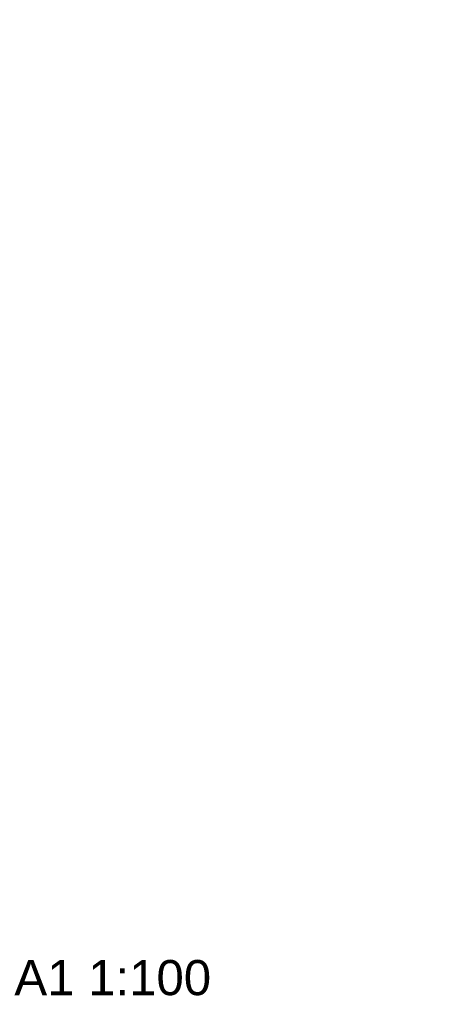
# Model space of a CAD drawing. Header units: millimetres. Extents: x 64838 to 107664, y -36848 to 0.
# Tile 37 of 109: x 65139 to 68760, y -26821 to -18424. Entities that reach past the tile are written whole.
import ezdxf

# ---------------------------------------------------------------- set-up
doc = ezdxf.new("R2010")
doc.units = ezdxf.units.MM
doc.layers.get('Defpoints').update_dxf_attribs({"color": 30})
doc.layers.add('J wymiary', color=1, linetype='Continuous', lineweight=9)
doc.layers.add('OPIS', color=7, linetype='Continuous', lineweight=5)
doc.styles.add('ADESK2', font='simplex', dxfattribs={"width": 0.7})
doc.styles.get("Standard").update_dxf_attribs({"font": 'arial.ttf'})
doc.dimstyles.new('1-100', dxfattribs={"dimscale": 1.5, "dimtxt": 10, "dimasz": 2, "dimexe": 1, "dimexo": 1, "dimgap": 1.5, "dimtad": 1, "dimdec": 0, "dimrnd": 0.5, "dimdsep": 46, "dimtxsty": 'ADESK2', "dimblk": 'wymiar', "dimcen": -1, "dimdle": 5, "dimse1": 1, "dimse2": 1, "dimclrd": 256, "dimclre": 256, "dimclrt": 256, "dimadec": 0, "dimazin": 0, "dimtfac": 1, "dimtdec": 0, "dimtix": 1, "dimtmove": 0, "dimatfit": 3, "dimfxl": 20, "dimfxlon": 1, "dimtolj": 1, "dimtzin": 0, "dimarcsym": 0})

# ---------------------------------------------------------------- blocks, each defined once
blk = doc.blocks.new('wymiar')
for p, q in [((1.5, 0), (-1.5, 0)), ((1.1, 1.1), (-1.1, -1.1)), ((0, 1.5), (0, -1.5))]:
    blk.add_line(p, q)
blk = doc.blocks.new('*D786')
at = {"layer": 'Defpoints', "color": 0, "ltscale": 4}
for p in [(68755.2, 0), (68355.2, -30513), (68755.2, -31021.1)]:
    blk.add_point(p, dxfattribs=at)
at = {"layer": 'J wymiary', "lineweight": -2}
blk.add_line((68358.2, -31021.1), (68752.2, -31021.1), dxfattribs=at)
at = {"layer": 'J wymiary', "lineweight": -2, "ltscale": 4, "xscale": 3, "yscale": 3, "zscale": 3, "rotation": 180}
blk.add_blockref('wymiar', (68355.2, -31021.1), dxfattribs=at)
at = {"layer": 'J wymiary', "lineweight": -2, "ltscale": 4, "xscale": 3, "yscale": 3, "zscale": 3}
blk.add_blockref('wymiar', (68755.2, -31021.1), dxfattribs=at)
at = {"layer": 'J wymiary', "ltscale": 4, "insert": (68555.2, -31011.4), "char_height": 15, "attachment_point": 5, "style": 'ADESK2'}
blk.add_mtext('\\A1;400', dxfattribs=at)

msp = doc.modelspace()

# ---------------------------------------------------------------- texts
at = {"layer": 'OPIS', "insert": (65932.81, -26595.21), "char_height": 300, "width": 1945.3033, "attachment_point": 5, "line_spacing_factor": 0.857143}
msp.add_mtext('{\\fArial|b0|i0|c0|p34;A1 1:100}', dxfattribs=at)

# ---------------------------------------------------------------- dimensions: what is measured, and where the dimension line sits
at = {"layer": 'J wymiary'}
dim = msp.add_linear_dim(base=(68755.23, -31021.12), p1=(68355.23, -30512.98), p2=(68755.23, 0), dimstyle='1-100', override={"dimblk": 'wymiar'}, dxfattribs=at)
dim.commit()
dim.dimension.update_dxf_attribs({"geometry": '*D786', "text_midpoint": (68555.23, -31011.37)})

doc.saveas('drawing.dxf')
